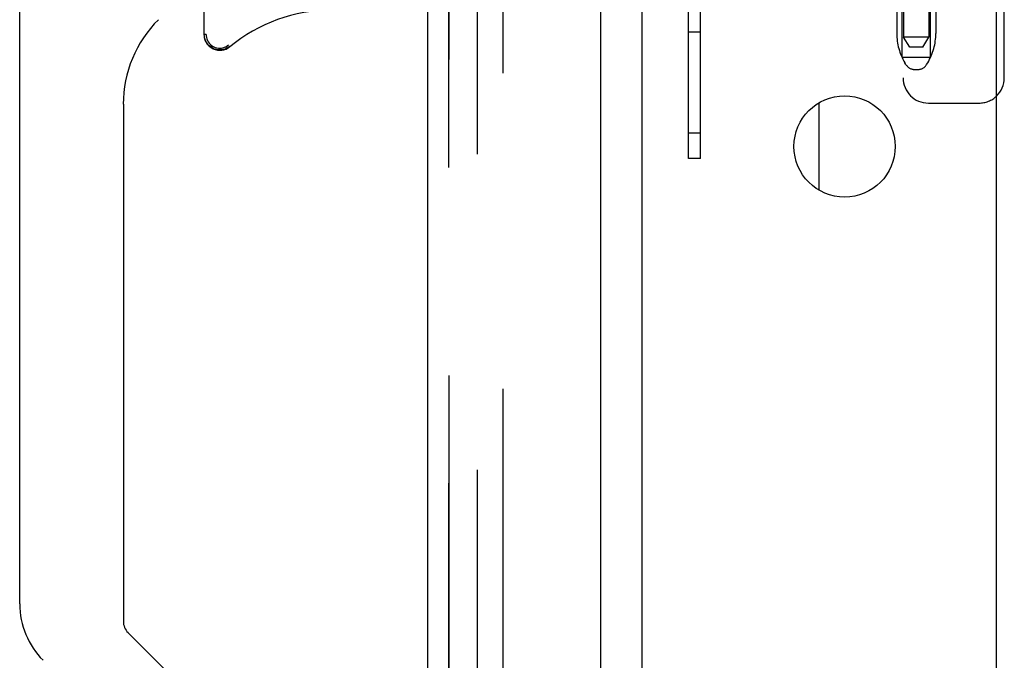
# Model space of a CAD drawing. Header units: inches. Extents: x 0 to 283, y 0 to 183.
# Tile 80 of 114: x 143.93 to 148.79, y 88 to 91.16. Entities that reach past the tile are written whole.
import ezdxf

# ---------------------------------------------------------------- set-up
doc = ezdxf.new("R2010")
doc.units = ezdxf.units.IN
doc.header["$LTSCALE"] = 15.583333
doc.header["$MEASUREMENT"] = 0
doc.linetypes.add('HIDDEN', pattern=[0.2, 0.1, -0.1])
doc.layers.get('0').update_dxf_attribs({"linetype": 'CONTINUOUS'})
for name, color, linetype in [('DEFAULT_2', 8, 'HIDDEN'), ('LEFTHAND_DOOR_ASSEMBLY', 7, 'CONTINUOUS'), ('RIGHTHAND_DOOR_ASSEMBLY', 7, 'CONTINUOUS')]:
    doc.layers.add(name, color=color, linetype=linetype)

msp = doc.modelspace()

# ---------------------------------------------------------------- linework, layer by layer
at = {"color": 7, "linetype": 'Continuous'}
for p, q in [((147.0055, 53.3182), (147.0055, 132.7557)), ((148.7555, 48.1619), (148.7555, 132.5369)), ((147.8805, 90.3204), (147.8805, 90.7534))]:
    msp.add_line(p, q, dxfattribs=at)
at = {"color": 3, "linetype": 'Continuous'}
msp.add_line((148.7941, 90.8759), (148.7941, 91.3829), dxfattribs=at)
at = {"color": 7, "linetype": 'Continuous'}
msp.add_circle((148.0055, 90.5369), 0.25, dxfattribs=at)
at = {"color": 3, "linetype": 'Continuous'}
msp.add_arc((148.6691, 90.8759), 0.125, 313.7858, 360, dxfattribs=at)
at = {"layer": 'DEFAULT_2', "color": 8, "linetype": 'HIDDEN'}
for p, q in [((146.193, 53.0994), (146.193, 132.9744)), ((146.318, 132.9744), (146.318, 53.0994)), ((147.2345, 90.4769), (147.2345, 95.4769)), ((148.297, 94.5269), (148.297, 91.0769)), ((148.422, 94.5269), (148.422, 91.0769)), ((148.2941, 93.9309), (148.2941, 90.8759)), ((147.2945, 90.4769), (147.2945, 93.6644)), ((148.2895, 90.9769), (148.2895, 91.4769)), ((148.4295, 90.9769), (148.4295, 91.4769)), ((148.263, 91.4169), (148.263, 91.0945)), ((148.456, 91.4169), (148.456, 91.0945)), ((147.2945, 91.1019), (147.2345, 91.1019)), ((148.327, 91.0269), (148.297, 91.0769)), ((148.422, 91.0769), (148.297, 91.0769)), ((148.392, 91.0269), (148.422, 91.0769)), ((148.392, 91.0269), (148.327, 91.0269)), ((148.2895, 90.9769), (148.4295, 90.9769)), ((148.3084, 90.9412), (148.3029, 90.9504)), ((148.4106, 90.9412), (148.4161, 90.9504)), ((148.3513, 90.9169), (148.3677, 90.9169)), ((148.4191, 90.7509), (148.6691, 90.7509)), ((147.2945, 90.6019), (147.2345, 90.6019)), ((147.2945, 90.4769), (147.2345, 90.4769))]:
    msp.add_line(p, q, dxfattribs=at)
for centre, radius, start, end in [((148.543, 91.0945), 0.28, 180, 210.9637), ((148.176, 91.0945), 0.28, 329.0363, 360), ((148.3513, 90.9669), 0.05, 210.9637, 270), ((148.3677, 90.9669), 0.05, 270, 329.0363), ((148.4191, 90.8759), 0.125, 180, 270), ((148.6691, 90.8759), 0.125, 270, 313.7858)]:
    msp.add_arc(centre, radius, start, end, dxfattribs=at)
at = {"layer": 'LEFTHAND_DOOR_ASSEMBLY', "color": 8, "linetype": 'HIDDEN'}
msp.add_line((146.0515, 53.0334), (146.0515, 133.0404), dxfattribs=at)
at = {"layer": 'RIGHTHAND_DOOR_ASSEMBLY', "color": 8, "linetype": 'HIDDEN'}
msp.add_line((146.0515, 133.0404), (146.0515, 53.0334), dxfattribs=at)
at = {"layer": 'RIGHTHAND_DOOR_ASSEMBLY', "color": 3, "linetype": 'Continuous'}
for p, q in [((145.9475, 81.7869), (145.9475, 104.2869)), ((146.8015, 82.9944), (146.8015, 103.0794))]:
    msp.add_line(p, q, dxfattribs=at)
at = {"layer": 'RIGHTHAND_DOOR_ASSEMBLY', "color": 7, "linetype": 'Continuous'}
for p, q in [((143.9318, 88.2787), (143.9318, 92.3817)), ((144.8412, 91.2095), (144.8412, 91.0903)), ((144.8437, 91.0817), (144.8432, 91.0903)), ((144.8519, 91.0903), (144.8432, 91.0903)), ((144.9617, 91.0259), (144.954, 91.0215)), ((144.9688, 91.0311), (144.9617, 91.0259)), ((144.92, 91.0135), (144.9114, 91.014)), ((144.9288, 91.014), (144.92, 91.0135)), ((144.9374, 91.0155), (144.9288, 91.014)), ((144.9459, 91.018), (144.9374, 91.0155)), ((144.954, 91.0215), (144.9459, 91.018)), ((144.4436, 90.7451), (144.4436, 88.1932)), ((144.4666, 88.1376), (144.898, 87.7062))]:
    msp.add_line(p, q, dxfattribs=at)
for points in [[(144.9114, 91.014), (144.9029, 91.0154), (144.8946, 91.0178), (144.8866, 91.0211), (144.8791, 91.0253), (144.8721, 91.0303), (144.8657, 91.036), (144.8599, 91.0424), (144.8549, 91.0494), (144.8508, 91.057), (144.8475, 91.0649), (144.8451, 91.0732), (144.8437, 91.0817)], [(144.8519, 91.0903), (144.8523, 91.0825), (144.8536, 91.075), (144.8558, 91.0676), (144.8588, 91.0605), (144.8625, 91.0538), (144.867, 91.0476), (144.8721, 91.0419), (144.8779, 91.0369), (144.8841, 91.0325), (144.8908, 91.0288), (144.8979, 91.026), (144.9053, 91.0239), (144.9128, 91.0227), (144.9205, 91.0224), (144.9281, 91.0229), (144.9357, 91.0243), (144.943, 91.0265), (144.9501, 91.0295), (144.9567, 91.0333), (144.963, 91.0379)]]:
    msp.add_lwpolyline(points, dxfattribs=at)
for centre, radius, start, end in [((145.4711, 90.4221), 0.7874, 90, 129.5212), ((145.0341, 90.7451), 0.5906, 135, 180), ((144.92, 91.0903), 0.0787, 180, 309.5212), ((144.3255, 88.2787), 0.3937, 180, 225), ((144.5223, 88.1932), 0.0787, 180, 225)]:
    msp.add_arc(centre, radius, start, end, dxfattribs=at)

doc.saveas('drawing.dxf')
